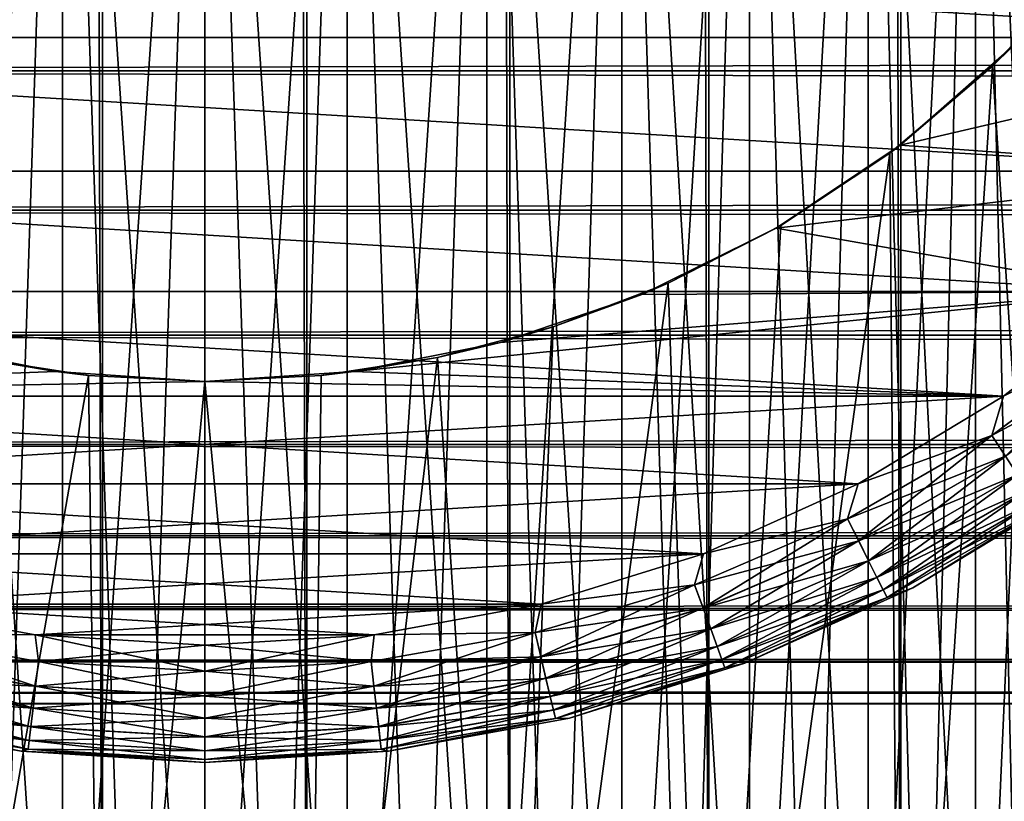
# Model space of a CAD drawing. Extents: x -265 to 265, y 0 to 747.
# Tile 19 of 256: x -251.58 to -243.18, y 6.67 to 13.34. Entities that reach past the tile are written whole.
import ezdxf

# ---------------------------------------------------------------- set-up
doc = ezdxf.new("R2010")
doc.units = 0
doc.header["$LTSCALE"] = 65.185185
for name, color, linetype in [('44', 7, 'CONTINUOUS'), ('51', 7, 'CONTINUOUS'), ('52', 7, 'CONTINUOUS'), ('59', 7, 'CONTINUOUS'), ('60', 7, 'CONTINUOUS'), ('61', 7, 'CONTINUOUS'), ('62', 7, 'CONTINUOUS'), ('65', 7, 'CONTINUOUS'), ('66', 7, 'CONTINUOUS'), ('69', 7, 'CONTINUOUS'), ('70', 7, 'CONTINUOUS'), ('73', 7, 'CONTINUOUS'), ('74', 7, 'CONTINUOUS'), ('76', 7, 'CONTINUOUS'), ('77', 7, 'CONTINUOUS')]:
    doc.layers.add(name, color=color, linetype=linetype)

msp = doc.modelspace()

# ---------------------------------------------------------------- linework, layer by layer
at = {"layer": '44', "color": 7, "linetype": 'CONTINUOUS'}
for points in [[(-263, 12.8992, 17.2127), (-263, 14.191, 16.4318), (263, 12.8992, 17.2127), (-263, 12.8992, 17.2127)], [(263, 12.8992, 17.2127), (-263, 14.191, 16.4318), (263, 14.191, 16.4318), (263, 12.8992, 17.2127)], [(-263, 14.191, 38.5682), (-263, 12.8992, 37.7873), (263, 14.191, 38.5682), (-263, 14.191, 38.5682)], [(263, 14.191, 38.5682), (-263, 12.8992, 37.7873), (263, 12.8992, 37.7873), (263, 14.191, 38.5682)], [(-263, 11.711, 18.1436), (-263, 12.8992, 17.2127), (263, 11.711, 18.1436), (-263, 11.711, 18.1436)], [(263, 11.711, 18.1436), (-263, 12.8992, 17.2127), (263, 12.8992, 17.2127), (263, 11.711, 18.1436)], [(-263, 12.8992, 37.7873), (-263, 11.711, 36.8564), (263, 12.8992, 37.7873), (-263, 12.8992, 37.7873)], [(263, 12.8992, 37.7873), (-263, 11.711, 36.8564), (263, 11.711, 36.8564), (263, 12.8992, 37.7873)], [(-263, 10.6436, 19.211), (-263, 11.711, 18.1436), (263, 10.6436, 19.211), (-263, 10.6436, 19.211)], [(263, 10.6436, 19.211), (-263, 11.711, 18.1436), (263, 11.711, 18.1436), (263, 10.6436, 19.211)], [(-263, 11.711, 36.8564), (-263, 10.6436, 35.789), (263, 11.711, 36.8564), (-263, 11.711, 36.8564)], [(263, 11.711, 36.8564), (-263, 10.6436, 35.789), (263, 10.6436, 35.789), (263, 11.711, 36.8564)], [(-263, 9.7127, 20.3992), (-263, 10.6436, 19.211), (263, 9.7127, 20.3992), (-263, 9.7127, 20.3992)], [(263, 9.7127, 20.3992), (-263, 10.6436, 19.211), (263, 10.6436, 19.211), (263, 9.7127, 20.3992)], [(-263, 10.6436, 35.789), (-263, 9.7127, 34.6008), (263, 10.6436, 35.789), (-263, 10.6436, 35.789)], [(263, 10.6436, 35.789), (-263, 9.7127, 34.6008), (263, 9.7127, 34.6008), (263, 10.6436, 35.789)], [(-263, 8.9318, 21.691), (-263, 9.7127, 20.3992), (263, 8.9318, 21.691), (-263, 8.9318, 21.691)], [(263, 8.9318, 21.691), (-263, 9.7127, 20.3992), (263, 9.7127, 20.3992), (263, 8.9318, 21.691)], [(-263, 9.7127, 34.6008), (-263, 8.9318, 33.309), (263, 9.7127, 34.6008), (-263, 9.7127, 34.6008)], [(263, 9.7127, 34.6008), (-263, 8.9318, 33.309), (263, 8.9318, 33.309), (263, 9.7127, 34.6008)], [(-263, 8.3123, 23.0674), (-263, 8.9318, 21.691), (263, 8.3123, 23.0674), (-263, 8.3123, 23.0674)], [(263, 8.3123, 23.0674), (-263, 8.9318, 21.691), (263, 8.9318, 21.691), (263, 8.3123, 23.0674)], [(-263, 8.9318, 33.309), (-263, 8.3123, 31.9326), (263, 8.9318, 33.309), (-263, 8.9318, 33.309)], [(263, 8.9318, 33.309), (-263, 8.3123, 31.9326), (263, 8.3123, 31.9326), (263, 8.9318, 33.309)], [(-263, 7.8632, 24.5086), (-263, 8.3123, 23.0674), (263, 7.8632, 24.5086), (-263, 7.8632, 24.5086)], [(263, 7.8632, 24.5086), (-263, 8.3123, 23.0674), (263, 8.3123, 23.0674), (263, 7.8632, 24.5086)], [(-263, 8.3123, 31.9326), (-263, 7.8632, 30.4914), (263, 8.3123, 31.9326), (-263, 8.3123, 31.9326)], [(263, 8.3123, 31.9326), (-263, 7.8632, 30.4914), (263, 7.8632, 30.4914), (263, 8.3123, 31.9326)], [(-263, 7.5911, 25.9933), (-263, 7.8632, 24.5086), (263, 7.5911, 25.9933), (-263, 7.5911, 25.9933)], [(263, 7.5911, 25.9933), (-263, 7.8632, 24.5086), (263, 7.8632, 24.5086), (263, 7.5911, 25.9933)], [(-263, 7.8632, 30.4914), (-263, 7.5911, 29.0067), (263, 7.8632, 30.4914), (-263, 7.8632, 30.4914)], [(263, 7.8632, 30.4914), (-263, 7.5911, 29.0067), (263, 7.5911, 29.0067), (263, 7.8632, 30.4914)], [(-263, 7.5, 27.5), (-263, 7.5911, 25.9933), (263, 7.5, 27.5), (-263, 7.5, 27.5)], [(263, 7.5, 27.5), (-263, 7.5911, 25.9933), (263, 7.5911, 25.9933), (263, 7.5, 27.5)], [(-263, 7.5911, 29.0067), (-263, 7.5, 27.5), (263, 7.5911, 29.0067), (-263, 7.5911, 29.0067)], [(263, 7.5911, 29.0067), (-263, 7.5, 27.5), (263, 7.5, 27.5), (263, 7.5911, 29.0067)]]:
    msp.add_3dface(points, dxfattribs=at)
at = {"layer": '51', "color": 7, "linetype": 'CONTINUOUS'}
for points in [[(-252.6047, 1, 14.7721), (-250.8722, 1, 14.9746), (-252.6047, 739, 14.7721), (-252.6047, 1, 14.7721)], [(-252.6047, 739, 14.7721), (-250.8722, 1, 14.9746), (-250.8722, 739, 14.9746), (-252.6047, 739, 14.7721)], [(-250.8722, 1, 14.9746), (-249.1278, 1, 14.9746), (-250.8722, 739, 14.9746), (-250.8722, 1, 14.9746)], [(-250.8722, 739, 14.9746), (-249.1278, 1, 14.9746), (-249.1278, 739, 14.9746), (-250.8722, 739, 14.9746)], [(-249.1278, 1, 14.9746), (-247.3953, 1, 14.7721), (-249.1278, 739, 14.9746), (-249.1278, 1, 14.9746)], [(-249.1278, 739, 14.9746), (-247.3953, 1, 14.7721), (-247.3953, 739, 14.7721), (-249.1278, 739, 14.9746)], [(-247.3953, 1, 14.7721), (-245.698, 1, 14.3698), (-247.3953, 739, 14.7721), (-247.3953, 1, 14.7721)], [(-247.3953, 739, 14.7721), (-245.698, 1, 14.3698), (-245.698, 739, 14.3698), (-247.3953, 739, 14.7721)], [(-245.698, 1, 14.3698), (-244.0588, 1, 13.7732), (-245.698, 739, 14.3698), (-245.698, 1, 14.3698)], [(-245.698, 739, 14.3698), (-244.0588, 1, 13.7732), (-244.0588, 739, 13.7732), (-245.698, 739, 14.3698)], [(-244.0588, 1, 13.7732), (-242.5, 1, 12.9904), (-244.0588, 739, 13.7732), (-244.0588, 1, 13.7732)], [(-244.0588, 739, 13.7732), (-242.5, 1, 12.9904), (-242.5, 739, 12.9904), (-244.0588, 739, 13.7732)]]:
    msp.add_3dface(points, dxfattribs=at)
at = {"layer": '52', "color": 7, "linetype": 'CONTINUOUS'}
for points in [[(-242.4812, 13.7927, -12.9795), (-242.5, 1, -12.9904), (-243.2762, 12.9394, -13.4086), (-242.4812, 13.7927, -12.9795)], [(-243.2762, 12.9394, -13.4086), (-244.0588, 1, -13.7732), (-244.153, 12.1977, -13.8135), (-243.2762, 12.9394, -13.4086)], [(-242.5, 1, -12.9904), (-244.0588, 1, -13.7732), (-243.2762, 12.9394, -13.4086), (-242.5, 1, -12.9904)], [(-244.0588, 1, -13.7732), (-245.698, 1, -14.3698), (-244.153, 12.1977, -13.8135), (-244.0588, 1, -13.7732)], [(-244.153, 12.1977, -13.8135), (-245.698, 1, -14.3698), (-245.0837, 11.5802, -14.1714), (-244.153, 12.1977, -13.8135)], [(-245.0837, 11.5802, -14.1714), (-245.698, 1, -14.3698), (-246.0462, 11.0876, -14.4695), (-245.0837, 11.5802, -14.1714)], [(-245.698, 1, -14.3698), (-247.3953, 1, -14.7721), (-246.0462, 11.0876, -14.4695), (-245.698, 1, -14.3698)], [(-246.0462, 11.0876, -14.4695), (-247.3953, 1, -14.7721), (-247.0261, 10.7146, -14.7022), (-246.0462, 11.0876, -14.4695)], [(-247.0261, 10.7146, -14.7022), (-247.3953, 1, -14.7721), (-248.0146, 10.4543, -14.868), (-247.0261, 10.7146, -14.7022)], [(-250.9934, 10.3007, -14.9671), (-252.6047, 1, -14.7721), (-251.9854, 10.4543, -14.868), (-250.9934, 10.3007, -14.9671)], [(-247.3953, 1, -14.7721), (-249.1278, 1, -14.9746), (-248.0146, 10.4543, -14.868), (-247.3953, 1, -14.7721)], [(-248.0146, 10.4543, -14.868), (-249.1278, 1, -14.9746), (-249.0066, 10.3007, -14.9671), (-248.0146, 10.4543, -14.868)], [(-250.8722, 1, -14.9746), (-252.6047, 1, -14.7721), (-250.9934, 10.3007, -14.9671), (-250.8722, 1, -14.9746)], [(-250, 10.25, -15), (-250.8722, 1, -14.9746), (-250.9934, 10.3007, -14.9671), (-250, 10.25, -15)], [(-249.1278, 1, -14.9746), (-250, 10.25, -15), (-249.0066, 10.3007, -14.9671), (-249.1278, 1, -14.9746)], [(-249.1278, 1, -14.9746), (-250.8722, 1, -14.9746), (-250, 10.25, -15), (-249.1278, 1, -14.9746)]]:
    msp.add_3dface(points, dxfattribs=at)
at = {"layer": '59', "color": 7, "linetype": 'CONTINUOUS'}
for points in [[(-251.2726, 10.3334, -25), (-251.9854, 10.4543, -14.868), (-252.5235, 10.5822, -25), (-251.2726, 10.3334, -25)], [(-250.9934, 10.3007, -14.9671), (-251.9854, 10.4543, -14.868), (-251.2726, 10.3334, -25), (-250.9934, 10.3007, -14.9671)], [(-250, 10.25, -25), (-250.9934, 10.3007, -14.9671), (-251.2726, 10.3334, -25), (-250, 10.25, -25)], [(-250, 10.25, -15), (-250.9934, 10.3007, -14.9671), (-250, 10.25, -25), (-250, 10.25, -15)]]:
    msp.add_3dface(points, dxfattribs=at)
at = {"layer": '60', "color": 7, "linetype": 'CONTINUOUS'}
for points in [[(-242.4812, 13.7927, -12.9795), (-243.2762, 12.9394, -13.4086), (-243.1057, 13.1057, -25), (-242.4812, 13.7927, -12.9795)], [(-243.1057, 13.1057, -25), (-243.2762, 12.9394, -13.4086), (-244.0646, 12.2648, -25), (-243.1057, 13.1057, -25)], [(-243.2762, 12.9394, -13.4086), (-244.153, 12.1977, -13.8135), (-244.0646, 12.2648, -25), (-243.2762, 12.9394, -13.4086)], [(-244.0646, 12.2648, -25), (-245.0837, 11.5802, -14.1714), (-245.125, 11.5563, -25), (-244.0646, 12.2648, -25)], [(-244.153, 12.1977, -13.8135), (-245.0837, 11.5802, -14.1714), (-244.0646, 12.2648, -25), (-244.153, 12.1977, -13.8135)], [(-245.125, 11.5563, -25), (-246.0462, 11.0876, -14.4695), (-246.2688, 10.9922, -25), (-245.125, 11.5563, -25)], [(-245.0837, 11.5802, -14.1714), (-246.0462, 11.0876, -14.4695), (-245.125, 11.5563, -25), (-245.0837, 11.5802, -14.1714)], [(-246.0462, 11.0876, -14.4695), (-247.0261, 10.7146, -14.7022), (-246.2688, 10.9922, -25), (-246.0462, 11.0876, -14.4695)], [(-246.2688, 10.9922, -25), (-247.0261, 10.7146, -14.7022), (-247.4765, 10.5822, -25), (-246.2688, 10.9922, -25)], [(-247.0261, 10.7146, -14.7022), (-248.0146, 10.4543, -14.868), (-247.4765, 10.5822, -25), (-247.0261, 10.7146, -14.7022)], [(-247.4765, 10.5822, -25), (-248.0146, 10.4543, -14.868), (-248.7274, 10.3334, -25), (-247.4765, 10.5822, -25)], [(-248.0146, 10.4543, -14.868), (-249.0066, 10.3007, -14.9671), (-248.7274, 10.3334, -25), (-248.0146, 10.4543, -14.868)], [(-249.0066, 10.3007, -14.9671), (-250, 10.25, -15), (-248.7274, 10.3334, -25), (-249.0066, 10.3007, -14.9671)], [(-250, 10.25, -15), (-250, 10.25, -25), (-248.7274, 10.3334, -25), (-250, 10.25, -15)]]:
    msp.add_3dface(points, dxfattribs=at)
at = {"layer": '61', "color": 7, "linetype": 'CONTINUOUS'}
for points in [[(-243.1057, 13.1057, -25), (-244.0646, 12.2648, -25), (-240.1242, 13.1832, -25), (-243.1057, 13.1057, -25)], [(-240.1242, 13.1832, -25), (-244.0646, 12.2648, -25), (-241.0179, 12.0425, -25), (-240.1242, 13.1832, -25)], [(-244.0646, 12.2648, -25), (-245.125, 11.5563, -25), (-241.0179, 12.0425, -25), (-244.0646, 12.2648, -25)], [(-241.0179, 12.0425, -25), (-245.125, 11.5563, -25), (-242.0425, 11.0179, -25), (-241.0179, 12.0425, -25)], [(-245.125, 11.5563, -25), (-246.2688, 10.9922, -25), (-242.0425, 11.0179, -25), (-245.125, 11.5563, -25)], [(-247.4765, 10.5822, -25), (-248.7274, 10.3334, -25), (-242.0425, 11.0179, -25), (-247.4765, 10.5822, -25)], [(-242.0425, 11.0179, -25), (-248.7274, 10.3334, -25), (-243.1833, 10.1242, -25), (-242.0425, 11.0179, -25)], [(-246.2688, 10.9922, -25), (-247.4765, 10.5822, -25), (-242.0425, 11.0179, -25), (-246.2688, 10.9922, -25)], [(-251.2726, 10.3334, -25), (-252.5235, 10.5822, -25), (-256.8167, 10.1242, -25), (-251.2726, 10.3334, -25)], [(-250, 10.25, -25), (-251.2726, 10.3334, -25), (-256.8167, 10.1242, -25), (-250, 10.25, -25)], [(-248.7274, 10.3334, -25), (-250, 10.25, -25), (-243.1833, 10.1242, -25), (-248.7274, 10.3334, -25)], [(-250, 10.25, -25), (-256.8167, 10.1242, -25), (-243.1833, 10.1242, -25), (-250, 10.25, -25)], [(-256.8167, 10.1242, -25), (-255.5766, 9.3745, -25), (-243.1833, 10.1242, -25), (-256.8167, 10.1242, -25)], [(-243.1833, 10.1242, -25), (-255.5766, 9.3745, -25), (-244.4234, 9.3745, -25), (-243.1833, 10.1242, -25)], [(-255.5766, 9.3745, -25), (-254.2552, 8.7798, -25), (-244.4234, 9.3745, -25), (-255.5766, 9.3745, -25)], [(-244.4234, 9.3745, -25), (-254.2552, 8.7798, -25), (-245.7448, 8.7798, -25), (-244.4234, 9.3745, -25)], [(-254.2552, 8.7798, -25), (-252.8717, 8.3487, -25), (-245.7448, 8.7798, -25), (-254.2552, 8.7798, -25)], [(-245.7448, 8.7798, -25), (-252.8717, 8.3487, -25), (-247.1283, 8.3487, -25), (-245.7448, 8.7798, -25)], [(-252.8717, 8.3487, -25), (-251.4464, 8.0875, -25), (-247.1283, 8.3487, -25), (-252.8717, 8.3487, -25)], [(-247.1283, 8.3487, -25), (-251.4464, 8.0875, -25), (-248.5536, 8.0875, -25), (-247.1283, 8.3487, -25)], [(-251.4464, 8.0875, -25), (-250, 8, -25), (-248.5536, 8.0875, -25), (-251.4464, 8.0875, -25)]]:
    msp.add_3dface(points, dxfattribs=at)
at = {"layer": '62', "color": 7, "linetype": 'CONTINUOUS'}
for points in [[(-259.8758, 13.1832, -75), (-260.6255, 14.4233, -75), (-240.1242, 13.1832, -75), (-259.8758, 13.1832, -75)], [(-240.1242, 13.1832, -75), (-260.6255, 14.4233, -75), (-239.3745, 14.4233, -75), (-240.1242, 13.1832, -75)], [(-258.9821, 12.0425, -75), (-259.8758, 13.1832, -75), (-241.0179, 12.0425, -75), (-258.9821, 12.0425, -75)], [(-241.0179, 12.0425, -75), (-259.8758, 13.1832, -75), (-240.1242, 13.1832, -75), (-241.0179, 12.0425, -75)], [(-257.9575, 11.0179, -75), (-258.9821, 12.0425, -75), (-242.0425, 11.0179, -75), (-257.9575, 11.0179, -75)], [(-242.0425, 11.0179, -75), (-258.9821, 12.0425, -75), (-241.0179, 12.0425, -75), (-242.0425, 11.0179, -75)], [(-256.8167, 10.1242, -75), (-257.9575, 11.0179, -75), (-243.1833, 10.1242, -75), (-256.8167, 10.1242, -75)], [(-243.1833, 10.1242, -75), (-257.9575, 11.0179, -75), (-242.0425, 11.0179, -75), (-243.1833, 10.1242, -75)], [(-255.5766, 9.3745, -75), (-256.8167, 10.1242, -75), (-244.4234, 9.3745, -75), (-255.5766, 9.3745, -75)], [(-244.4234, 9.3745, -75), (-256.8167, 10.1242, -75), (-243.1833, 10.1242, -75), (-244.4234, 9.3745, -75)], [(-254.2552, 8.7798, -75), (-255.5766, 9.3745, -75), (-245.7448, 8.7798, -75), (-254.2552, 8.7798, -75)], [(-245.7448, 8.7798, -75), (-255.5766, 9.3745, -75), (-244.4234, 9.3745, -75), (-245.7448, 8.7798, -75)], [(-252.8717, 8.3487, -75), (-254.2552, 8.7798, -75), (-247.1283, 8.3487, -75), (-252.8717, 8.3487, -75)], [(-247.1283, 8.3487, -75), (-254.2552, 8.7798, -75), (-245.7448, 8.7798, -75), (-247.1283, 8.3487, -75)], [(-251.4464, 8.0875, -75), (-252.8717, 8.3487, -75), (-248.5536, 8.0875, -75), (-251.4464, 8.0875, -75)], [(-248.5536, 8.0875, -75), (-252.8717, 8.3487, -75), (-247.1283, 8.3487, -75), (-248.5536, 8.0875, -75)], [(-250, 8, -75), (-251.4464, 8.0875, -75), (-248.5536, 8.0875, -75), (-250, 8, -75)]]:
    msp.add_3dface(points, dxfattribs=at)
at = {"layer": '65', "color": 7, "linetype": 'CONTINUOUS'}
for points in [[(-253.1111, 7.3778, -74), (-251.567, 7.0948, -74), (-253.1111, 7.3778, -26), (-253.1111, 7.3778, -74)], [(-253.1111, 7.3778, -26), (-251.567, 7.0948, -74), (-251.567, 7.0948, -26), (-253.1111, 7.3778, -26)], [(-251.567, 7.0948, -74), (-250, 7, -74), (-251.567, 7.0948, -26), (-251.567, 7.0948, -74)], [(-251.567, 7.0948, -26), (-250, 7, -74), (-250, 7, -26), (-251.567, 7.0948, -26)]]:
    msp.add_3dface(points, dxfattribs=at)
at = {"layer": '66', "color": 7, "linetype": 'CONTINUOUS'}
for points in [[(-243.9586, 8.4891, -74), (-242.6152, 9.3012, -74), (-243.9586, 8.4891, -26), (-243.9586, 8.4891, -74)], [(-243.9586, 8.4891, -26), (-242.6152, 9.3012, -74), (-242.6152, 9.3012, -26), (-243.9586, 8.4891, -26)], [(-245.3901, 7.8448, -74), (-243.9586, 8.4891, -74), (-245.3901, 7.8448, -26), (-245.3901, 7.8448, -74)], [(-245.3901, 7.8448, -26), (-243.9586, 8.4891, -74), (-243.9586, 8.4891, -26), (-245.3901, 7.8448, -26)], [(-246.8889, 7.3778, -74), (-245.3901, 7.8448, -74), (-246.8889, 7.3778, -26), (-246.8889, 7.3778, -74)], [(-246.8889, 7.3778, -26), (-245.3901, 7.8448, -74), (-245.3901, 7.8448, -26), (-246.8889, 7.3778, -26)], [(-248.433, 7.0948, -74), (-246.8889, 7.3778, -74), (-248.433, 7.0948, -26), (-248.433, 7.0948, -74)], [(-248.433, 7.0948, -26), (-246.8889, 7.3778, -74), (-246.8889, 7.3778, -26), (-248.433, 7.0948, -26)], [(-250, 7, -26), (-250, 7, -74), (-248.433, 7.0948, -74), (-250, 7, -26)], [(-250, 7, -26), (-248.433, 7.0948, -74), (-248.433, 7.0948, -26), (-250, 7, -26)]]:
    msp.add_3dface(points, dxfattribs=at)
at = {"layer": '69', "color": 7, "linetype": 'CONTINUOUS'}
for points in [[(-252.8717, 8.3487, -75), (-251.4464, 8.0875, -75), (-252.8185, 8.108, -74.9752), (-252.8717, 8.3487, -75)], [(-252.8185, 8.108, -74.9752), (-251.4188, 7.8612, -74.9752), (-252.8673, 7.9021, -74.9014), (-252.8185, 8.108, -74.9752)], [(-252.8185, 8.108, -74.9752), (-251.4464, 8.0875, -75), (-251.4188, 7.8612, -74.9752), (-252.8185, 8.108, -74.9752)], [(-251.4464, 8.0875, -75), (-250, 8, -75), (-251.4188, 7.8612, -74.9752), (-251.4464, 8.0875, -75)], [(-251.4188, 7.8612, -74.9752), (-250, 8, -75), (-250, 7.7786, -74.9752), (-251.4188, 7.8612, -74.9752)], [(-252.8673, 7.9021, -74.9014), (-251.4434, 7.651, -74.9014), (-252.9111, 7.7173, -74.7823), (-252.8673, 7.9021, -74.9014)], [(-252.8673, 7.9021, -74.9014), (-251.4188, 7.8612, -74.9752), (-251.4434, 7.651, -74.9014), (-252.8673, 7.9021, -74.9014)], [(-251.4188, 7.8612, -74.9752), (-250, 7.7786, -74.9752), (-251.4434, 7.651, -74.9014), (-251.4188, 7.8612, -74.9752)], [(-251.4434, 7.651, -74.9014), (-250, 7.7786, -74.9752), (-250, 7.5669, -74.9014), (-251.4434, 7.651, -74.9014)], [(-252.9111, 7.7173, -74.7823), (-251.4654, 7.4624, -74.7823), (-252.9476, 7.563, -74.6238), (-252.9111, 7.7173, -74.7823)], [(-252.9111, 7.7173, -74.7823), (-251.4434, 7.651, -74.9014), (-251.4654, 7.4624, -74.7823), (-252.9111, 7.7173, -74.7823)], [(-251.4434, 7.651, -74.9014), (-250, 7.5669, -74.9014), (-251.4654, 7.4624, -74.7823), (-251.4434, 7.651, -74.9014)], [(-252.9476, 7.563, -74.6238), (-251.4838, 7.3049, -74.6238), (-252.9751, 7.4469, -74.4341), (-252.9476, 7.563, -74.6238)], [(-252.9476, 7.563, -74.6238), (-251.4654, 7.4624, -74.7823), (-251.4838, 7.3049, -74.6238), (-252.9476, 7.563, -74.6238)], [(-251.4654, 7.4624, -74.7823), (-250, 7.5669, -74.9014), (-250, 7.377, -74.7823), (-251.4654, 7.4624, -74.7823)], [(-252.9751, 7.4469, -74.4341), (-251.4977, 7.1864, -74.4341), (-252.9922, 7.3748, -74.2225), (-252.9751, 7.4469, -74.4341)], [(-252.9751, 7.4469, -74.4341), (-251.4838, 7.3049, -74.6238), (-251.4977, 7.1864, -74.4341), (-252.9751, 7.4469, -74.4341)], [(-251.4654, 7.4624, -74.7823), (-250, 7.377, -74.7823), (-251.4838, 7.3049, -74.6238), (-251.4654, 7.4624, -74.7823)], [(-251.567, 7.0948, -74), (-253.1111, 7.3778, -74), (-252.9922, 7.3748, -74.2225), (-251.567, 7.0948, -74)], [(-251.567, 7.0948, -74), (-252.9922, 7.3748, -74.2225), (-251.5063, 7.1128, -74.2225), (-251.567, 7.0948, -74)], [(-252.9922, 7.3748, -74.2225), (-251.4977, 7.1864, -74.4341), (-251.5063, 7.1128, -74.2225), (-252.9922, 7.3748, -74.2225)], [(-251.4838, 7.3049, -74.6238), (-250, 7.377, -74.7823), (-250, 7.2184, -74.6238), (-251.4838, 7.3049, -74.6238)], [(-251.4838, 7.3049, -74.6238), (-250, 7.2184, -74.6238), (-251.4977, 7.1864, -74.4341), (-251.4838, 7.3049, -74.6238)], [(-251.4977, 7.1864, -74.4341), (-250, 7.0991, -74.4341), (-251.5063, 7.1128, -74.2225), (-251.4977, 7.1864, -74.4341)], [(-251.4977, 7.1864, -74.4341), (-250, 7.2184, -74.6238), (-250, 7.0991, -74.4341), (-251.4977, 7.1864, -74.4341)], [(-251.567, 7.0948, -74), (-251.5063, 7.1128, -74.2225), (-250, 7.0251, -74.2225), (-251.567, 7.0948, -74)], [(-250, 7, -74), (-251.567, 7.0948, -74), (-250, 7.0251, -74.2225), (-250, 7, -74)], [(-251.5063, 7.1128, -74.2225), (-250, 7.0991, -74.4341), (-250, 7.0251, -74.2225), (-251.5063, 7.1128, -74.2225)]]:
    msp.add_3dface(points, dxfattribs=at)
at = {"layer": '70', "color": 7, "linetype": 'CONTINUOUS'}
for points in [[(-243.1833, 10.1242, -75), (-242.0425, 11.0179, -75), (-242.1442, 10.6378, -74.9752), (-243.1833, 10.1242, -75)], [(-243.2842, 9.7891, -74.9752), (-243.1833, 10.1242, -75), (-242.1442, 10.6378, -74.9752), (-243.2842, 9.7891, -74.9752)], [(-243.2842, 9.7891, -74.9752), (-242.1442, 10.6378, -74.9752), (-243.1679, 9.6123, -74.9014), (-243.2842, 9.7891, -74.9752)], [(-244.4234, 9.3745, -75), (-243.1833, 10.1242, -75), (-243.2842, 9.7891, -74.9752), (-244.4234, 9.3745, -75)], [(-244.515, 9.0785, -74.9752), (-244.4234, 9.3745, -75), (-243.2842, 9.7891, -74.9752), (-244.515, 9.0785, -74.9752)], [(-244.515, 9.0785, -74.9752), (-243.2842, 9.7891, -74.9752), (-244.42, 8.8894, -74.9014), (-244.515, 9.0785, -74.9752)], [(-244.42, 8.8894, -74.9014), (-243.2842, 9.7891, -74.9752), (-243.1679, 9.6123, -74.9014), (-244.42, 8.8894, -74.9014)], [(-244.42, 8.8894, -74.9014), (-243.1679, 9.6123, -74.9014), (-244.3348, 8.7197, -74.7823), (-244.42, 8.8894, -74.9014)], [(-244.3348, 8.7197, -74.7823), (-243.1679, 9.6123, -74.9014), (-243.0636, 9.4537, -74.7823), (-244.3348, 8.7197, -74.7823)], [(-244.3348, 8.7197, -74.7823), (-243.0636, 9.4537, -74.7823), (-244.2637, 8.578, -74.6238), (-244.3348, 8.7197, -74.7823)], [(-244.2637, 8.578, -74.6238), (-243.0636, 9.4537, -74.7823), (-242.9764, 9.3212, -74.6238), (-244.2637, 8.578, -74.6238)], [(-245.7448, 8.7798, -75), (-244.4234, 9.3745, -75), (-244.515, 9.0785, -74.9752), (-245.7448, 8.7798, -75)], [(-244.2637, 8.578, -74.6238), (-242.9764, 9.3212, -74.6238), (-244.2101, 8.4714, -74.4341), (-244.2637, 8.578, -74.6238)], [(-244.2101, 8.4714, -74.4341), (-242.9764, 9.3212, -74.6238), (-242.9109, 9.2215, -74.4341), (-244.2101, 8.4714, -74.4341)], [(-242.6152, 9.3012, -74), (-243.9586, 8.4891, -74), (-242.8702, 9.1596, -74.2225), (-242.6152, 9.3012, -74)], [(-244.2101, 8.4714, -74.4341), (-242.9109, 9.2215, -74.4341), (-244.1769, 8.4052, -74.2225), (-244.2101, 8.4714, -74.4341)], [(-244.1769, 8.4052, -74.2225), (-242.9109, 9.2215, -74.4341), (-242.8702, 9.1596, -74.2225), (-244.1769, 8.4052, -74.2225)], [(-243.9586, 8.4891, -74), (-244.1769, 8.4052, -74.2225), (-242.8702, 9.1596, -74.2225), (-243.9586, 8.4891, -74)], [(-245.82, 8.5156, -74.9752), (-245.7448, 8.7798, -75), (-244.515, 9.0785, -74.9752), (-245.82, 8.5156, -74.9752)], [(-245.82, 8.5156, -74.9752), (-244.515, 9.0785, -74.9752), (-245.7476, 8.3167, -74.9014), (-245.82, 8.5156, -74.9752)], [(-245.7476, 8.3167, -74.9014), (-244.515, 9.0785, -74.9752), (-244.42, 8.8894, -74.9014), (-245.7476, 8.3167, -74.9014)], [(-245.7476, 8.3167, -74.9014), (-244.42, 8.8894, -74.9014), (-245.6827, 8.1383, -74.7823), (-245.7476, 8.3167, -74.9014)], [(-245.6827, 8.1383, -74.7823), (-244.42, 8.8894, -74.9014), (-244.3348, 8.7197, -74.7823), (-245.6827, 8.1383, -74.7823)], [(-247.1283, 8.3487, -75), (-245.7448, 8.7798, -75), (-245.82, 8.5156, -74.9752), (-247.1283, 8.3487, -75)], [(-245.6827, 8.1383, -74.7823), (-244.3348, 8.7197, -74.7823), (-245.6285, 7.9893, -74.6238), (-245.6827, 8.1383, -74.7823)], [(-245.6285, 7.9893, -74.6238), (-244.3348, 8.7197, -74.7823), (-244.2637, 8.578, -74.6238), (-245.6285, 7.9893, -74.6238)], [(-245.6285, 7.9893, -74.6238), (-244.2637, 8.578, -74.6238), (-245.5876, 7.8771, -74.4341), (-245.6285, 7.9893, -74.6238)], [(-245.5876, 7.8771, -74.4341), (-244.2637, 8.578, -74.6238), (-244.2101, 8.4714, -74.4341), (-245.5876, 7.8771, -74.4341)], [(-247.1815, 8.108, -74.9752), (-247.1283, 8.3487, -75), (-245.82, 8.5156, -74.9752), (-247.1815, 8.108, -74.9752)], [(-247.1815, 8.108, -74.9752), (-245.82, 8.5156, -74.9752), (-247.1327, 7.9021, -74.9014), (-247.1815, 8.108, -74.9752)], [(-247.1327, 7.9021, -74.9014), (-245.82, 8.5156, -74.9752), (-245.7476, 8.3167, -74.9014), (-247.1327, 7.9021, -74.9014)], [(-243.9586, 8.4891, -74), (-245.3901, 7.8448, -74), (-244.1769, 8.4052, -74.2225), (-243.9586, 8.4891, -74)], [(-245.5876, 7.8771, -74.4341), (-244.2101, 8.4714, -74.4341), (-245.5623, 7.8076, -74.2225), (-245.5876, 7.8771, -74.4341)], [(-245.5623, 7.8076, -74.2225), (-244.2101, 8.4714, -74.4341), (-244.1769, 8.4052, -74.2225), (-245.5623, 7.8076, -74.2225)], [(-245.3901, 7.8448, -74), (-245.5623, 7.8076, -74.2225), (-244.1769, 8.4052, -74.2225), (-245.3901, 7.8448, -74)], [(-248.5536, 8.0875, -75), (-247.1283, 8.3487, -75), (-247.1815, 8.108, -74.9752), (-248.5536, 8.0875, -75)], [(-247.1327, 7.9021, -74.9014), (-245.7476, 8.3167, -74.9014), (-247.0889, 7.7173, -74.7823), (-247.1327, 7.9021, -74.9014)], [(-247.0889, 7.7173, -74.7823), (-245.7476, 8.3167, -74.9014), (-245.6827, 8.1383, -74.7823), (-247.0889, 7.7173, -74.7823)], [(-250, 8, -75), (-248.5536, 8.0875, -75), (-250, 7.7786, -74.9752), (-250, 8, -75)], [(-250, 7.7786, -74.9752), (-248.5536, 8.0875, -75), (-248.5812, 7.8612, -74.9752), (-250, 7.7786, -74.9752)], [(-248.5812, 7.8612, -74.9752), (-248.5536, 8.0875, -75), (-247.1815, 8.108, -74.9752), (-248.5812, 7.8612, -74.9752)], [(-248.5812, 7.8612, -74.9752), (-247.1815, 8.108, -74.9752), (-248.5566, 7.651, -74.9014), (-248.5812, 7.8612, -74.9752)], [(-248.5566, 7.651, -74.9014), (-247.1815, 8.108, -74.9752), (-247.1327, 7.9021, -74.9014), (-248.5566, 7.651, -74.9014)], [(-247.0889, 7.7173, -74.7823), (-245.6827, 8.1383, -74.7823), (-247.0524, 7.563, -74.6238), (-247.0889, 7.7173, -74.7823)], [(-247.0524, 7.563, -74.6238), (-245.6827, 8.1383, -74.7823), (-245.6285, 7.9893, -74.6238), (-247.0524, 7.563, -74.6238)], [(-247.0524, 7.563, -74.6238), (-245.6285, 7.9893, -74.6238), (-247.0249, 7.4469, -74.4341), (-247.0524, 7.563, -74.6238)], [(-247.0249, 7.4469, -74.4341), (-245.6285, 7.9893, -74.6238), (-245.5876, 7.8771, -74.4341), (-247.0249, 7.4469, -74.4341)], [(-248.5566, 7.651, -74.9014), (-247.1327, 7.9021, -74.9014), (-248.5346, 7.4624, -74.7823), (-248.5566, 7.651, -74.9014)], [(-248.5346, 7.4624, -74.7823), (-247.1327, 7.9021, -74.9014), (-247.0889, 7.7173, -74.7823), (-248.5346, 7.4624, -74.7823)], [(-250, 7.5669, -74.9014), (-250, 7.7786, -74.9752), (-248.5812, 7.8612, -74.9752), (-250, 7.5669, -74.9014)], [(-250, 7.5669, -74.9014), (-248.5812, 7.8612, -74.9752), (-248.5566, 7.651, -74.9014), (-250, 7.5669, -74.9014)], [(-247.0249, 7.4469, -74.4341), (-245.5876, 7.8771, -74.4341), (-247.0078, 7.3748, -74.2225), (-247.0249, 7.4469, -74.4341)], [(-247.0078, 7.3748, -74.2225), (-245.5876, 7.8771, -74.4341), (-245.5623, 7.8076, -74.2225), (-247.0078, 7.3748, -74.2225)], [(-245.3901, 7.8448, -74), (-246.8889, 7.3778, -74), (-245.5623, 7.8076, -74.2225), (-245.3901, 7.8448, -74)], [(-246.8889, 7.3778, -74), (-247.0078, 7.3748, -74.2225), (-245.5623, 7.8076, -74.2225), (-246.8889, 7.3778, -74)], [(-250, 7.377, -74.7823), (-250, 7.5669, -74.9014), (-248.5566, 7.651, -74.9014), (-250, 7.377, -74.7823)], [(-250, 7.377, -74.7823), (-248.5566, 7.651, -74.9014), (-248.5346, 7.4624, -74.7823), (-250, 7.377, -74.7823)], [(-248.5346, 7.4624, -74.7823), (-247.0889, 7.7173, -74.7823), (-248.5162, 7.3049, -74.6238), (-248.5346, 7.4624, -74.7823)], [(-248.5162, 7.3049, -74.6238), (-247.0889, 7.7173, -74.7823), (-247.0524, 7.563, -74.6238), (-248.5162, 7.3049, -74.6238)], [(-248.5162, 7.3049, -74.6238), (-247.0524, 7.563, -74.6238), (-248.5023, 7.1864, -74.4341), (-248.5162, 7.3049, -74.6238)], [(-248.5023, 7.1864, -74.4341), (-247.0524, 7.563, -74.6238), (-247.0249, 7.4469, -74.4341), (-248.5023, 7.1864, -74.4341)], [(-250, 7.2184, -74.6238), (-250, 7.377, -74.7823), (-248.5346, 7.4624, -74.7823), (-250, 7.2184, -74.6238)], [(-250, 7.2184, -74.6238), (-248.5346, 7.4624, -74.7823), (-248.5162, 7.3049, -74.6238), (-250, 7.2184, -74.6238)], [(-248.5023, 7.1864, -74.4341), (-247.0249, 7.4469, -74.4341), (-248.4937, 7.1128, -74.2225), (-248.5023, 7.1864, -74.4341)], [(-248.4937, 7.1128, -74.2225), (-247.0249, 7.4469, -74.4341), (-247.0078, 7.3748, -74.2225), (-248.4937, 7.1128, -74.2225)], [(-248.433, 7.0948, -74), (-248.4937, 7.1128, -74.2225), (-247.0078, 7.3748, -74.2225), (-248.433, 7.0948, -74)], [(-246.8889, 7.3778, -74), (-248.433, 7.0948, -74), (-247.0078, 7.3748, -74.2225), (-246.8889, 7.3778, -74)], [(-250, 7.0991, -74.4341), (-250, 7.2184, -74.6238), (-248.5162, 7.3049, -74.6238), (-250, 7.0991, -74.4341)], [(-250, 7.0991, -74.4341), (-248.5162, 7.3049, -74.6238), (-248.5023, 7.1864, -74.4341), (-250, 7.0991, -74.4341)], [(-250, 7.0251, -74.2225), (-250, 7.0991, -74.4341), (-248.5023, 7.1864, -74.4341), (-250, 7.0251, -74.2225)], [(-250, 7.0251, -74.2225), (-248.5023, 7.1864, -74.4341), (-248.4937, 7.1128, -74.2225), (-250, 7.0251, -74.2225)], [(-248.433, 7.0948, -74), (-250, 7, -74), (-248.4937, 7.1128, -74.2225), (-248.433, 7.0948, -74)], [(-250, 7, -74), (-250, 7.0251, -74.2225), (-248.4937, 7.1128, -74.2225), (-250, 7, -74)]]:
    msp.add_3dface(points, dxfattribs=at)
at = {"layer": '73', "color": 7, "linetype": 'CONTINUOUS'}
for points in [[(-251.4464, 8.0875, -25), (-252.8717, 8.3487, -25), (-252.8187, 8.1069, -25.0251), (-251.4464, 8.0875, -25)], [(-251.4435, 7.65, -25.0991), (-252.8187, 8.1069, -25.0251), (-252.8675, 7.9011, -25.0991), (-251.4435, 7.65, -25.0991)], [(-251.4189, 7.8601, -25.0251), (-251.4464, 8.0875, -25), (-252.8187, 8.1069, -25.0251), (-251.4189, 7.8601, -25.0251)], [(-251.4189, 7.8601, -25.0251), (-252.8187, 8.1069, -25.0251), (-251.4435, 7.65, -25.0991), (-251.4189, 7.8601, -25.0251)], [(-250, 8, -25), (-251.4464, 8.0875, -25), (-250, 7.7775, -25.0251), (-250, 8, -25)], [(-250, 7.7775, -25.0251), (-251.4464, 8.0875, -25), (-251.4189, 7.8601, -25.0251), (-250, 7.7775, -25.0251)], [(-251.4655, 7.4615, -25.2184), (-252.8675, 7.9011, -25.0991), (-252.9113, 7.7164, -25.2184), (-251.4655, 7.4615, -25.2184)], [(-251.4435, 7.65, -25.0991), (-252.8675, 7.9011, -25.0991), (-251.4655, 7.4615, -25.2184), (-251.4435, 7.65, -25.0991)], [(-250, 7.5659, -25.0991), (-251.4189, 7.8601, -25.0251), (-251.4435, 7.65, -25.0991), (-250, 7.5659, -25.0991)], [(-250, 7.7775, -25.0251), (-251.4189, 7.8601, -25.0251), (-250, 7.5659, -25.0991), (-250, 7.7775, -25.0251)], [(-251.4839, 7.3042, -25.377), (-252.9113, 7.7164, -25.2184), (-252.9478, 7.5623, -25.377), (-251.4839, 7.3042, -25.377)], [(-251.4655, 7.4615, -25.2184), (-252.9113, 7.7164, -25.2184), (-251.4839, 7.3042, -25.377), (-251.4655, 7.4615, -25.2184)], [(-250, 7.3762, -25.2184), (-251.4435, 7.65, -25.0991), (-251.4655, 7.4615, -25.2184), (-250, 7.3762, -25.2184)], [(-250, 7.5659, -25.0991), (-251.4435, 7.65, -25.0991), (-250, 7.3762, -25.2184), (-250, 7.5659, -25.0991)], [(-251.4978, 7.1859, -25.5669), (-252.9478, 7.5623, -25.377), (-252.9753, 7.4464, -25.5669), (-251.4978, 7.1859, -25.5669)], [(-251.4839, 7.3042, -25.377), (-252.9478, 7.5623, -25.377), (-251.4978, 7.1859, -25.5669), (-251.4839, 7.3042, -25.377)], [(-251.5063, 7.1126, -25.7786), (-252.9753, 7.4464, -25.5669), (-252.9923, 7.3746, -25.7786), (-251.5063, 7.1126, -25.7786)], [(-251.4978, 7.1859, -25.5669), (-252.9753, 7.4464, -25.5669), (-251.5063, 7.1126, -25.7786), (-251.4978, 7.1859, -25.5669)], [(-250, 7.2177, -25.377), (-251.4655, 7.4615, -25.2184), (-251.4839, 7.3042, -25.377), (-250, 7.2177, -25.377)], [(-250, 7.3762, -25.2184), (-251.4655, 7.4615, -25.2184), (-250, 7.2177, -25.377), (-250, 7.3762, -25.2184)], [(-253.1111, 7.3778, -26), (-251.567, 7.0948, -26), (-252.9923, 7.3746, -25.7786), (-253.1111, 7.3778, -26)], [(-251.567, 7.0948, -26), (-251.5063, 7.1126, -25.7786), (-252.9923, 7.3746, -25.7786), (-251.567, 7.0948, -26)], [(-250, 7.0986, -25.5669), (-251.4839, 7.3042, -25.377), (-251.4978, 7.1859, -25.5669), (-250, 7.0986, -25.5669)], [(-250, 7.2177, -25.377), (-251.4839, 7.3042, -25.377), (-250, 7.0986, -25.5669), (-250, 7.2177, -25.377)], [(-250, 7.0248, -25.7786), (-251.4978, 7.1859, -25.5669), (-251.5063, 7.1126, -25.7786), (-250, 7.0248, -25.7786)], [(-250, 7.0986, -25.5669), (-251.4978, 7.1859, -25.5669), (-250, 7.0248, -25.7786), (-250, 7.0986, -25.5669)], [(-251.567, 7.0948, -26), (-250, 7, -26), (-251.5063, 7.1126, -25.7786), (-251.567, 7.0948, -26)], [(-250, 7, -26), (-250, 7.0248, -25.7786), (-251.5063, 7.1126, -25.7786), (-250, 7, -26)]]:
    msp.add_3dface(points, dxfattribs=at)
at = {"layer": '74', "color": 7, "linetype": 'CONTINUOUS'}
for points in [[(-242.0425, 11.0179, -25), (-243.1833, 10.1242, -25), (-242.1435, 10.637, -25.0251), (-242.0425, 11.0179, -25)], [(-242.1435, 10.637, -25.0251), (-243.1833, 10.1242, -25), (-243.2836, 9.7882, -25.0251), (-242.1435, 10.637, -25.0251)], [(-242.1435, 10.637, -25.0251), (-243.2836, 9.7882, -25.0251), (-242.0075, 10.4749, -25.0991), (-242.1435, 10.637, -25.0251)], [(-242.0075, 10.4749, -25.0991), (-243.2836, 9.7882, -25.0251), (-243.1674, 9.6115, -25.0991), (-242.0075, 10.4749, -25.0991)], [(-243.1833, 10.1242, -25), (-244.4234, 9.3745, -25), (-243.2836, 9.7882, -25.0251), (-243.1833, 10.1242, -25)], [(-243.2836, 9.7882, -25.0251), (-244.4234, 9.3745, -25), (-244.5145, 9.0776, -25.0251), (-243.2836, 9.7882, -25.0251)], [(-243.2836, 9.7882, -25.0251), (-244.5145, 9.0776, -25.0251), (-243.1674, 9.6115, -25.0991), (-243.2836, 9.7882, -25.0251)], [(-243.1674, 9.6115, -25.0991), (-244.5145, 9.0776, -25.0251), (-244.4196, 8.8885, -25.0991), (-243.1674, 9.6115, -25.0991)], [(-243.1674, 9.6115, -25.0991), (-244.4196, 8.8885, -25.0991), (-243.0631, 9.4529, -25.2184), (-243.1674, 9.6115, -25.0991)], [(-243.0631, 9.4529, -25.2184), (-244.4196, 8.8885, -25.0991), (-244.3344, 8.7189, -25.2184), (-243.0631, 9.4529, -25.2184)], [(-243.0631, 9.4529, -25.2184), (-244.3344, 8.7189, -25.2184), (-242.976, 9.3206, -25.377), (-243.0631, 9.4529, -25.2184)], [(-244.4234, 9.3745, -25), (-245.7448, 8.7798, -25), (-244.5145, 9.0776, -25.0251), (-244.4234, 9.3745, -25)], [(-242.976, 9.3206, -25.377), (-244.3344, 8.7189, -25.2184), (-244.2633, 8.5774, -25.377), (-242.976, 9.3206, -25.377)], [(-242.976, 9.3206, -25.377), (-244.2633, 8.5774, -25.377), (-242.9106, 9.2211, -25.5669), (-242.976, 9.3206, -25.377)], [(-243.9586, 8.4891, -26), (-242.6152, 9.3012, -26), (-242.87, 9.1594, -25.7786), (-243.9586, 8.4891, -26)], [(-242.9106, 9.2211, -25.5669), (-244.2633, 8.5774, -25.377), (-244.2099, 8.4709, -25.5669), (-242.9106, 9.2211, -25.5669)], [(-242.9106, 9.2211, -25.5669), (-244.2099, 8.4709, -25.5669), (-242.87, 9.1594, -25.7786), (-242.9106, 9.2211, -25.5669)], [(-242.87, 9.1594, -25.7786), (-244.2099, 8.4709, -25.5669), (-244.1768, 8.405, -25.7786), (-242.87, 9.1594, -25.7786)], [(-243.9586, 8.4891, -26), (-242.87, 9.1594, -25.7786), (-244.1768, 8.405, -25.7786), (-243.9586, 8.4891, -26)], [(-244.5145, 9.0776, -25.0251), (-245.7448, 8.7798, -25), (-245.8197, 8.5146, -25.0251), (-244.5145, 9.0776, -25.0251)], [(-244.5145, 9.0776, -25.0251), (-245.8197, 8.5146, -25.0251), (-244.4196, 8.8885, -25.0991), (-244.5145, 9.0776, -25.0251)], [(-244.4196, 8.8885, -25.0991), (-245.8197, 8.5146, -25.0251), (-245.7473, 8.3158, -25.0991), (-244.4196, 8.8885, -25.0991)], [(-244.4196, 8.8885, -25.0991), (-245.7473, 8.3158, -25.0991), (-244.3344, 8.7189, -25.2184), (-244.4196, 8.8885, -25.0991)], [(-245.7448, 8.7798, -25), (-247.1283, 8.3487, -25), (-245.8197, 8.5146, -25.0251), (-245.7448, 8.7798, -25)], [(-244.3344, 8.7189, -25.2184), (-245.7473, 8.3158, -25.0991), (-245.6824, 8.1375, -25.2184), (-244.3344, 8.7189, -25.2184)], [(-244.3344, 8.7189, -25.2184), (-245.6824, 8.1375, -25.2184), (-244.2633, 8.5774, -25.377), (-244.3344, 8.7189, -25.2184)], [(-244.2633, 8.5774, -25.377), (-245.6824, 8.1375, -25.2184), (-245.6282, 7.9886, -25.377), (-244.2633, 8.5774, -25.377)], [(-244.2633, 8.5774, -25.377), (-245.6282, 7.9886, -25.377), (-244.2099, 8.4709, -25.5669), (-244.2633, 8.5774, -25.377)], [(-245.8197, 8.5146, -25.0251), (-247.1283, 8.3487, -25), (-247.1813, 8.1069, -25.0251), (-245.8197, 8.5146, -25.0251)], [(-245.8197, 8.5146, -25.0251), (-247.1813, 8.1069, -25.0251), (-245.7473, 8.3158, -25.0991), (-245.8197, 8.5146, -25.0251)], [(-245.3901, 7.8448, -26), (-243.9586, 8.4891, -26), (-244.1768, 8.405, -25.7786), (-245.3901, 7.8448, -26)], [(-244.2099, 8.4709, -25.5669), (-245.6282, 7.9886, -25.377), (-245.5875, 7.8767, -25.5669), (-244.2099, 8.4709, -25.5669)], [(-244.2099, 8.4709, -25.5669), (-245.5875, 7.8767, -25.5669), (-244.1768, 8.405, -25.7786), (-244.2099, 8.4709, -25.5669)], [(-244.1768, 8.405, -25.7786), (-245.5875, 7.8767, -25.5669), (-245.5622, 7.8073, -25.7786), (-244.1768, 8.405, -25.7786)], [(-245.3901, 7.8448, -26), (-244.1768, 8.405, -25.7786), (-245.5622, 7.8073, -25.7786), (-245.3901, 7.8448, -26)], [(-247.1283, 8.3487, -25), (-248.5536, 8.0875, -25), (-247.1813, 8.1069, -25.0251), (-247.1283, 8.3487, -25)], [(-245.7473, 8.3158, -25.0991), (-247.1813, 8.1069, -25.0251), (-247.1325, 7.9011, -25.0991), (-245.7473, 8.3158, -25.0991)], [(-245.7473, 8.3158, -25.0991), (-247.1325, 7.9011, -25.0991), (-245.6824, 8.1375, -25.2184), (-245.7473, 8.3158, -25.0991)], [(-248.5536, 8.0875, -25), (-250, 8, -25), (-248.5811, 7.8601, -25.0251), (-248.5536, 8.0875, -25)], [(-247.1813, 8.1069, -25.0251), (-248.5536, 8.0875, -25), (-248.5811, 7.8601, -25.0251), (-247.1813, 8.1069, -25.0251)], [(-247.1813, 8.1069, -25.0251), (-248.5811, 7.8601, -25.0251), (-247.1325, 7.9011, -25.0991), (-247.1813, 8.1069, -25.0251)], [(-245.6824, 8.1375, -25.2184), (-247.1325, 7.9011, -25.0991), (-247.0887, 7.7164, -25.2184), (-245.6824, 8.1375, -25.2184)], [(-245.6824, 8.1375, -25.2184), (-247.0887, 7.7164, -25.2184), (-245.6282, 7.9886, -25.377), (-245.6824, 8.1375, -25.2184)], [(-250, 8, -25), (-250, 7.7775, -25.0251), (-248.5811, 7.8601, -25.0251), (-250, 8, -25)], [(-245.6282, 7.9886, -25.377), (-247.0887, 7.7164, -25.2184), (-247.0522, 7.5623, -25.377), (-245.6282, 7.9886, -25.377)], [(-245.6282, 7.9886, -25.377), (-247.0522, 7.5623, -25.377), (-245.5875, 7.8767, -25.5669), (-245.6282, 7.9886, -25.377)], [(-247.1325, 7.9011, -25.0991), (-248.5811, 7.8601, -25.0251), (-248.5565, 7.65, -25.0991), (-247.1325, 7.9011, -25.0991)], [(-247.1325, 7.9011, -25.0991), (-248.5565, 7.65, -25.0991), (-247.0887, 7.7164, -25.2184), (-247.1325, 7.9011, -25.0991)], [(-248.5811, 7.8601, -25.0251), (-250, 7.7775, -25.0251), (-248.5565, 7.65, -25.0991), (-248.5811, 7.8601, -25.0251)], [(-245.5875, 7.8767, -25.5669), (-247.0522, 7.5623, -25.377), (-247.0247, 7.4464, -25.5669), (-245.5875, 7.8767, -25.5669)], [(-245.5875, 7.8767, -25.5669), (-247.0247, 7.4464, -25.5669), (-245.5622, 7.8073, -25.7786), (-245.5875, 7.8767, -25.5669)], [(-246.8889, 7.3778, -26), (-245.3901, 7.8448, -26), (-245.5622, 7.8073, -25.7786), (-246.8889, 7.3778, -26)], [(-250, 7.7775, -25.0251), (-250, 7.5659, -25.0991), (-248.5565, 7.65, -25.0991), (-250, 7.7775, -25.0251)], [(-245.5622, 7.8073, -25.7786), (-247.0247, 7.4464, -25.5669), (-247.0077, 7.3746, -25.7786), (-245.5622, 7.8073, -25.7786)], [(-246.8889, 7.3778, -26), (-245.5622, 7.8073, -25.7786), (-247.0077, 7.3746, -25.7786), (-246.8889, 7.3778, -26)], [(-248.5565, 7.65, -25.0991), (-250, 7.5659, -25.0991), (-248.5345, 7.4615, -25.2184), (-248.5565, 7.65, -25.0991)], [(-247.0887, 7.7164, -25.2184), (-248.5565, 7.65, -25.0991), (-248.5345, 7.4615, -25.2184), (-247.0887, 7.7164, -25.2184)], [(-247.0887, 7.7164, -25.2184), (-248.5345, 7.4615, -25.2184), (-247.0522, 7.5623, -25.377), (-247.0887, 7.7164, -25.2184)], [(-250, 7.5659, -25.0991), (-250, 7.3762, -25.2184), (-248.5345, 7.4615, -25.2184), (-250, 7.5659, -25.0991)], [(-247.0522, 7.5623, -25.377), (-248.5345, 7.4615, -25.2184), (-248.5161, 7.3042, -25.377), (-247.0522, 7.5623, -25.377)], [(-247.0522, 7.5623, -25.377), (-248.5161, 7.3042, -25.377), (-247.0247, 7.4464, -25.5669), (-247.0522, 7.5623, -25.377)], [(-248.5345, 7.4615, -25.2184), (-250, 7.3762, -25.2184), (-248.5161, 7.3042, -25.377), (-248.5345, 7.4615, -25.2184)], [(-247.0247, 7.4464, -25.5669), (-248.5161, 7.3042, -25.377), (-248.5022, 7.1859, -25.5669), (-247.0247, 7.4464, -25.5669)], [(-247.0247, 7.4464, -25.5669), (-248.5022, 7.1859, -25.5669), (-247.0077, 7.3746, -25.7786), (-247.0247, 7.4464, -25.5669)], [(-250, 7.3762, -25.2184), (-250, 7.2177, -25.377), (-248.5161, 7.3042, -25.377), (-250, 7.3762, -25.2184)], [(-247.0077, 7.3746, -25.7786), (-248.5022, 7.1859, -25.5669), (-248.4937, 7.1126, -25.7786), (-247.0077, 7.3746, -25.7786)], [(-248.433, 7.0948, -26), (-247.0077, 7.3746, -25.7786), (-248.4937, 7.1126, -25.7786), (-248.433, 7.0948, -26)], [(-248.433, 7.0948, -26), (-246.8889, 7.3778, -26), (-247.0077, 7.3746, -25.7786), (-248.433, 7.0948, -26)], [(-248.5161, 7.3042, -25.377), (-250, 7.2177, -25.377), (-248.5022, 7.1859, -25.5669), (-248.5161, 7.3042, -25.377)], [(-250, 7.2177, -25.377), (-250, 7.0986, -25.5669), (-248.5022, 7.1859, -25.5669), (-250, 7.2177, -25.377)], [(-248.5022, 7.1859, -25.5669), (-250, 7.0986, -25.5669), (-248.4937, 7.1126, -25.7786), (-248.5022, 7.1859, -25.5669)], [(-250, 7.0248, -25.7786), (-248.433, 7.0948, -26), (-248.4937, 7.1126, -25.7786), (-250, 7.0248, -25.7786)], [(-250, 7.0986, -25.5669), (-250, 7.0248, -25.7786), (-248.4937, 7.1126, -25.7786), (-250, 7.0986, -25.5669)], [(-250, 7, -26), (-248.433, 7.0948, -26), (-250, 7.0248, -25.7786), (-250, 7, -26)]]:
    msp.add_3dface(points, dxfattribs=at)
at = {"layer": '76', "color": 7, "linetype": 'CONTINUOUS'}
for points in [[(-252.407, 20, 8.9831), (-251.2139, 20, 9.2204), (-252.407, 2, 8.9831), (-252.407, 20, 8.9831)], [(-252.407, 2, 8.9831), (-251.2139, 20, 9.2204), (-251.8143, 2, 9.1213), (-252.407, 2, 8.9831)], [(-251.8143, 2, 9.1213), (-251.2139, 20, 9.2204), (-251.2139, 2, 9.2204), (-251.8143, 2, 9.1213)], [(-251.2139, 20, 9.2204), (-250, 20, 9.3), (-251.2139, 2, 9.2204), (-251.2139, 20, 9.2204)], [(-251.2139, 2, 9.2204), (-250, 20, 9.3), (-250.6082, 2, 9.2801), (-251.2139, 2, 9.2204)], [(-250.6082, 2, 9.2801), (-250, 20, 9.3), (-250, 2, 9.3), (-250.6082, 2, 9.2801)], [(-250, 20, 9.3), (-248.7861, 20, 9.2204), (-250, 2, 9.3), (-250, 20, 9.3)], [(-250, 2, 9.3), (-248.7861, 20, 9.2204), (-249.3918, 2, 9.2801), (-250, 2, 9.3)], [(-249.3918, 2, 9.2801), (-248.7861, 20, 9.2204), (-248.7861, 2, 9.2204), (-249.3918, 2, 9.2801)], [(-248.7861, 20, 9.2204), (-247.593, 20, 8.9831), (-248.7861, 2, 9.2204), (-248.7861, 20, 9.2204)], [(-248.7861, 2, 9.2204), (-247.593, 20, 8.9831), (-248.1857, 2, 9.1213), (-248.7861, 2, 9.2204)], [(-248.1857, 2, 9.1213), (-247.593, 20, 8.9831), (-247.593, 2, 8.9831), (-248.1857, 2, 9.1213)], [(-247.593, 20, 8.9831), (-246.441, 20, 8.5921), (-247.593, 2, 8.9831), (-247.593, 20, 8.9831)], [(-247.593, 2, 8.9831), (-246.441, 20, 8.5921), (-247.0106, 2, 8.8065), (-247.593, 2, 8.9831)], [(-247.0106, 2, 8.8065), (-246.441, 20, 8.5921), (-246.441, 2, 8.5921), (-247.0106, 2, 8.8065)], [(-246.441, 20, 8.5921), (-245.35, 20, 8.054), (-246.441, 2, 8.5921), (-246.441, 20, 8.5921)], [(-246.441, 2, 8.5921), (-245.35, 20, 8.054), (-245.8867, 2, 8.3409), (-246.441, 2, 8.5921)], [(-245.8867, 2, 8.3409), (-245.35, 20, 8.054), (-245.35, 2, 8.054), (-245.8867, 2, 8.3409)], [(-245.35, 20, 8.054), (-244.3385, 20, 7.3782), (-245.35, 2, 8.054), (-245.35, 20, 8.054)], [(-245.35, 2, 8.054), (-244.3385, 20, 7.3782), (-244.8332, 2, 7.7327), (-245.35, 2, 8.054)], [(-244.8332, 2, 7.7327), (-244.3385, 20, 7.3782), (-244.3385, 2, 7.3782), (-244.8332, 2, 7.7327)], [(-244.3385, 20, 7.3782), (-243.4239, 20, 6.5761), (-244.3385, 2, 7.3782), (-244.3385, 20, 7.3782)], [(-244.3385, 2, 7.3782), (-243.4239, 20, 6.5761), (-243.8681, 2, 6.9921), (-244.3385, 2, 7.3782)], [(-243.8681, 2, 6.9921), (-243.4239, 20, 6.5761), (-243.4239, 2, 6.5761), (-243.8681, 2, 6.9921)], [(-243.4239, 20, 6.5761), (-242.6218, 20, 5.6615), (-243.4239, 2, 6.5761), (-243.4239, 20, 6.5761)], [(-243.4239, 2, 6.5761), (-242.6218, 20, 5.6615), (-243.0079, 2, 6.1319), (-243.4239, 2, 6.5761)]]:
    msp.add_3dface(points, dxfattribs=at)
at = {"layer": '77', "color": 7, "linetype": 'CONTINUOUS'}
for points in [[(-251.2139, 20, -9.2204), (-252.407, 20, -8.9831), (-251.2139, 2, -9.2204), (-251.2139, 20, -9.2204)], [(-251.2139, 2, -9.2204), (-252.407, 20, -8.9831), (-251.8143, 2, -9.1213), (-251.2139, 2, -9.2204)], [(-250, 20, -9.3), (-251.2139, 20, -9.2204), (-250, 2, -9.3), (-250, 20, -9.3)], [(-250, 2, -9.3), (-251.2139, 20, -9.2204), (-250.6082, 2, -9.2801), (-250, 2, -9.3)], [(-250.6082, 2, -9.2801), (-251.2139, 20, -9.2204), (-251.2139, 2, -9.2204), (-250.6082, 2, -9.2801)], [(-248.7861, 20, -9.2204), (-250, 20, -9.3), (-248.7861, 2, -9.2204), (-248.7861, 20, -9.2204)], [(-248.7861, 2, -9.2204), (-250, 20, -9.3), (-249.3918, 2, -9.2801), (-248.7861, 2, -9.2204)], [(-249.3918, 2, -9.2801), (-250, 20, -9.3), (-250, 2, -9.3), (-249.3918, 2, -9.2801)], [(-247.593, 20, -8.9831), (-248.7861, 20, -9.2204), (-247.593, 2, -8.9831), (-247.593, 20, -8.9831)], [(-247.593, 2, -8.9831), (-248.7861, 20, -9.2204), (-248.1857, 2, -9.1213), (-247.593, 2, -8.9831)], [(-248.1857, 2, -9.1213), (-248.7861, 20, -9.2204), (-248.7861, 2, -9.2204), (-248.1857, 2, -9.1213)], [(-246.441, 20, -8.5921), (-247.593, 20, -8.9831), (-246.441, 2, -8.5921), (-246.441, 20, -8.5921)], [(-246.441, 2, -8.5921), (-247.593, 20, -8.9831), (-247.0106, 2, -8.8065), (-246.441, 2, -8.5921)], [(-247.0106, 2, -8.8065), (-247.593, 20, -8.9831), (-247.593, 2, -8.9831), (-247.0106, 2, -8.8065)], [(-245.35, 20, -8.054), (-246.441, 20, -8.5921), (-245.35, 2, -8.054), (-245.35, 20, -8.054)], [(-245.35, 2, -8.054), (-246.441, 20, -8.5921), (-245.8867, 2, -8.3409), (-245.35, 2, -8.054)], [(-245.8867, 2, -8.3409), (-246.441, 20, -8.5921), (-246.441, 2, -8.5921), (-245.8867, 2, -8.3409)], [(-244.3385, 20, -7.3782), (-245.35, 20, -8.054), (-244.3385, 2, -7.3782), (-244.3385, 20, -7.3782)], [(-244.3385, 2, -7.3782), (-245.35, 20, -8.054), (-244.8332, 2, -7.7327), (-244.3385, 2, -7.3782)], [(-244.8332, 2, -7.7327), (-245.35, 20, -8.054), (-245.35, 2, -8.054), (-244.8332, 2, -7.7327)], [(-243.4239, 20, -6.5761), (-244.3385, 20, -7.3782), (-243.4239, 2, -6.5761), (-243.4239, 20, -6.5761)], [(-243.4239, 2, -6.5761), (-244.3385, 20, -7.3782), (-243.8681, 2, -6.9921), (-243.4239, 2, -6.5761)], [(-243.8681, 2, -6.9921), (-244.3385, 20, -7.3782), (-244.3385, 2, -7.3782), (-243.8681, 2, -6.9921)], [(-242.6218, 20, -5.6615), (-243.4239, 20, -6.5761), (-242.6218, 2, -5.6615), (-242.6218, 20, -5.6615)], [(-242.6218, 2, -5.6615), (-243.4239, 20, -6.5761), (-243.0079, 2, -6.1319), (-242.6218, 2, -5.6615)], [(-243.0079, 2, -6.1319), (-243.4239, 20, -6.5761), (-243.4239, 2, -6.5761), (-243.0079, 2, -6.1319)]]:
    msp.add_3dface(points, dxfattribs=at)

doc.saveas('drawing.dxf')
